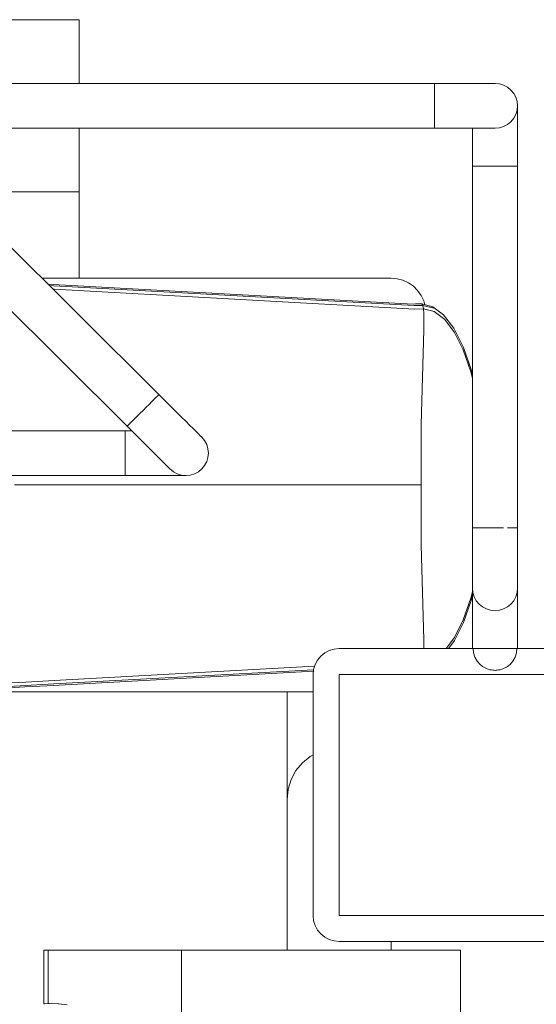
# Model space of a CAD drawing. Header units: millimetres. Extents: x 659 to 1031, y -73 to 11.
# Tile 52 of 141: x 727.96 to 729.15, y -21.21 to -18.94. Entities that reach past the tile are written whole.
import ezdxf

# ---------------------------------------------------------------- set-up
doc = ezdxf.new("R2010")
doc.units = ezdxf.units.MM
doc.header["$MEASUREMENT"] = 0
doc.layers.add('IFC-Elemento de mobília-Contorno', color=152, linetype='Continuous', lineweight=5)

msp = doc.modelspace()

# ---------------------------------------------------------------- linework, layer by layer
at = {"layer": 'IFC-Elemento de mobília-Contorno', "color": 8, "lineweight": 5}
for p, q in [((727.177, -18.9447), (728.1017, -18.9447)), ((727.9025, -18.9447), (727.988, -18.9447)), ((727.988, -18.9447), (728.0506, -18.9447)), ((728.0506, -18.9447), (728.0889, -18.9447)), ((728.0889, -18.9447), (728.1017, -18.9447)), ((728.1017, -19.0913), (728.1017, -18.9447)), ((727.8826, -19.0913), (728.9186, -19.0913)), ((728.9186, -19.0923), (728.9186, -19.0913)), ((728.9186, -19.0913), (728.9784, -19.0913)), ((728.9186, -19.0952), (728.9186, -19.0923)), ((728.9186, -19.1), (728.9186, -19.0952)), ((728.9186, -19.1064), (728.9186, -19.1)), ((728.9186, -19.1142), (728.9186, -19.1064)), ((728.9784, -19.0913), (728.9922, -19.0913)), ((728.9922, -19.0913), (729.0056, -19.0913)), ((729.0056, -19.0913), (729.0182, -19.0913)), ((729.0182, -19.0913), (729.0296, -19.0913)), ((729.0296, -19.0913), (729.0394, -19.0913)), ((729.0394, -19.0913), (729.0474, -19.0913)), ((729.0474, -19.0913), (729.0533, -19.0913)), ((729.0533, -19.0913), (729.0569, -19.0913)), ((729.0569, -19.0913), (729.0581, -19.0913)), ((729.0581, -19.0913), (729.0682, -19.0923)), ((729.0682, -19.0923), (729.0779, -19.0952)), ((729.0779, -19.0952), (729.0869, -19.1)), ((729.0869, -19.1), (729.0947, -19.1064)), ((729.0947, -19.1064), (729.1011, -19.1142)), ((728.9186, -19.1231), (728.9186, -19.1142)), ((728.9186, -19.1327), (728.9186, -19.1231)), ((728.9186, -19.1428), (728.9186, -19.1327)), ((729.1011, -19.1142), (729.1059, -19.1231)), ((729.1059, -19.1231), (729.1089, -19.1327)), ((729.1089, -19.1327), (729.1099, -19.1428)), ((728.9186, -19.1528), (728.9186, -19.1428)), ((728.9186, -19.1625), (728.9186, -19.1528)), ((729.1059, -19.1625), (729.1089, -19.1528)), ((729.1089, -19.1528), (729.1099, -19.1428)), ((729.1099, -19.144), (729.1099, -19.1428)), ((729.1099, -19.1476), (729.1099, -19.144)), ((729.1099, -19.1534), (729.1099, -19.1476)), ((729.1099, -19.1613), (729.1099, -19.1534)), ((728.9186, -19.1714), (728.9186, -19.1625)), ((728.9186, -19.1792), (728.9186, -19.1714)), ((728.9186, -19.1856), (728.9186, -19.1792)), ((729.0869, -19.1856), (729.0947, -19.1792)), ((729.0947, -19.1792), (729.1011, -19.1714)), ((729.1011, -19.1714), (729.1059, -19.1625)), ((729.1099, -19.1711), (729.1099, -19.1613)), ((729.1099, -19.1824), (729.1099, -19.1711)), ((727.8826, -19.1943), (728.9186, -19.1943)), ((728.1017, -19.3409), (728.1017, -19.1943)), ((728.9186, -19.1904), (728.9186, -19.1856)), ((728.9186, -19.1933), (728.9186, -19.1904)), ((728.9186, -19.1943), (728.9186, -19.1933)), ((728.9186, -19.1943), (728.9784, -19.1943)), ((728.9784, -19.1943), (728.9922, -19.1943)), ((728.9922, -19.1943), (729.0056, -19.1943)), ((729.0056, -19.1943), (729.0182, -19.1943)), ((729.0063, -19.1949), (729.0063, -19.1943)), ((729.0063, -19.2083), (729.0063, -19.1949)), ((729.0182, -19.1943), (729.0296, -19.1943)), ((729.0296, -19.1943), (729.0394, -19.1943)), ((729.0394, -19.1943), (729.0474, -19.1943)), ((729.0474, -19.1943), (729.0533, -19.1943)), ((729.0533, -19.1943), (729.0569, -19.1943)), ((729.0569, -19.1943), (729.0581, -19.1943)), ((729.0581, -19.1943), (729.0682, -19.1933)), ((729.0682, -19.1933), (729.0779, -19.1904)), ((729.0779, -19.1904), (729.0869, -19.1856)), ((729.1099, -19.1949), (729.1099, -19.1824)), ((729.1099, -19.2083), (729.1099, -19.1949)), ((727.6791, -19.2044), (728.2849, -19.8069)), ((729.0063, -19.2221), (729.0063, -19.2083)), ((729.0063, -19.2815), (729.0063, -19.2221)), ((729.1099, -19.2221), (729.1099, -19.2083)), ((729.1099, -19.2815), (729.1099, -19.2221)), ((727.6059, -19.2773), (728.2117, -19.8798)), ((729.0063, -19.2815), (729.0073, -19.2815)), ((729.0063, -20.1137), (729.0063, -19.2815)), ((729.0073, -19.2815), (729.0102, -19.2815)), ((729.0102, -19.2815), (729.015, -19.2815)), ((729.015, -19.2815), (729.0214, -19.2815)), ((729.0214, -19.2815), (729.0293, -19.2815)), ((729.0293, -19.2815), (729.0382, -19.2815)), ((729.0382, -19.2815), (729.048, -19.2815)), ((729.048, -19.2815), (729.0581, -19.2815)), ((729.0581, -19.2815), (729.0682, -19.2815)), ((729.0682, -19.2815), (729.0779, -19.2815)), ((729.0779, -19.2815), (729.0869, -19.2815)), ((729.0869, -19.2815), (729.0947, -19.2815)), ((729.0947, -19.2815), (729.1011, -19.2815)), ((729.1011, -19.2815), (729.1059, -19.2815)), ((729.1059, -19.2815), (729.1089, -19.2815)), ((729.1089, -19.2815), (729.1099, -19.2815)), ((729.1099, -20.1137), (729.1099, -19.2815)), ((727.9025, -19.3409), (727.988, -19.3409)), ((727.988, -19.3409), (728.0506, -19.3409)), ((728.0506, -19.3409), (728.0889, -19.3409)), ((728.0889, -19.3409), (728.1017, -19.3409)), ((728.1017, -19.5391), (728.1017, -19.3409)), ((728.0156, -19.5391), (728.819, -19.5391)), ((728.0156, -19.5391), (728.1017, -19.5391)), ((728.819, -19.5391), (728.8328, -19.5403)), ((728.8328, -19.5403), (728.8462, -19.5439)), ((728.0295, -19.5529), (728.0415, -19.5535)), ((728.0328, -19.5562), (728.0434, -19.5568)), ((728.0412, -19.5646), (728.0443, -19.5648)), ((728.0415, -19.5535), (728.87, -19.599)), ((728.0434, -19.5568), (728.8721, -19.6023)), ((728.0443, -19.5648), (728.8734, -19.6102)), ((728.8462, -19.5439), (728.8588, -19.5497)), ((728.8588, -19.5497), (728.8702, -19.5576)), ((728.8702, -19.5576), (728.88, -19.5674)), ((728.88, -19.5674), (728.888, -19.5787)), ((728.888, -19.5787), (728.8939, -19.5912)), ((728.862, -19.5986), (728.8754, -19.5985)), ((728.8721, -19.6023), (728.8921, -19.6017)), ((728.8734, -19.6102), (728.8936, -19.6096)), ((728.8754, -19.5985), (728.8899, -19.5985)), ((728.8899, -19.5985), (728.8921, -19.6017)), ((728.8899, -19.5985), (728.9153, -19.6048)), ((728.8921, -19.6017), (728.9173, -19.608)), ((728.8921, -19.6017), (728.8936, -19.6096)), ((728.8936, -19.6096), (728.9183, -19.6157)), ((728.8936, -19.6096), (728.8941, -19.6206)), ((728.8939, -19.5912), (728.8963, -19.6001)), ((728.9153, -19.6048), (728.9399, -19.6236)), ((728.8941, -19.658), (728.8941, -19.6206)), ((728.9183, -19.6157), (728.9423, -19.634)), ((728.9399, -19.6236), (728.963, -19.6543)), ((728.9423, -19.634), (728.9648, -19.6638)), ((728.963, -19.6543), (728.9647, -19.657)), ((728.8878, -19.8759), (728.8941, -19.658)), ((728.9647, -19.657), (728.9854, -19.6983)), ((728.9648, -19.6638), (728.9851, -19.7043)), ((728.9854, -19.6983), (729.0033, -19.7492)), ((728.9851, -19.7043), (729.0026, -19.7543)), ((729.0026, -19.7543), (729.0063, -19.7692)), ((729.0033, -19.7492), (729.0063, -19.7614)), ((728.2742, -19.8176), (728.2787, -19.813)), ((728.2787, -19.813), (728.2821, -19.8097)), ((728.2821, -19.8097), (728.2842, -19.8076)), ((728.2842, -19.8076), (728.2849, -19.8069)), ((728.2849, -19.8069), (728.3272, -19.8489)), ((728.2483, -19.8433), (728.2554, -19.8362)), ((728.2554, -19.8362), (728.2623, -19.8294)), ((728.2623, -19.8294), (728.2686, -19.8231)), ((728.2686, -19.8231), (728.2742, -19.8176)), ((728.2224, -19.8691), (728.2343, -19.8573)), ((728.228, -19.8636), (728.2343, -19.8573)), ((728.2335, -19.858), (728.2343, -19.8573)), ((728.2343, -19.8573), (728.2412, -19.8504)), ((728.2343, -19.8573), (728.2395, -19.8521)), ((728.2343, -19.8573), (728.2395, -19.8521)), ((728.2412, -19.8504), (728.2483, -19.8433)), ((728.3272, -19.8489), (728.337, -19.8587)), ((728.337, -19.8587), (728.3465, -19.8681)), ((728.2117, -19.8798), (728.2144, -19.877)), ((728.2117, -19.8798), (728.2124, -19.8791)), ((728.2117, -19.8798), (728.2539, -19.9218)), ((728.2124, -19.8791), (728.2144, -19.877)), ((728.2144, -19.877), (728.2224, -19.8691)), ((728.2144, -19.877), (728.2178, -19.8736)), ((728.2178, -19.8736), (728.2224, -19.8691)), ((728.2224, -19.8691), (728.228, -19.8636)), ((728.3465, -19.8681), (728.3553, -19.877)), ((728.3553, -19.877), (728.3634, -19.885)), ((728.8878, -20.0146), (728.8878, -19.8759)), ((727.3507, -19.8899), (728.2074, -19.8899)), ((728.2074, -19.8899), (728.2219, -19.8899)), ((728.2074, -19.8909), (728.2074, -19.8899)), ((728.2074, -19.8938), (728.2074, -19.8909)), ((728.2074, -19.8986), (728.2074, -19.8938)), ((728.2074, -19.905), (728.2074, -19.8986)), ((728.2074, -19.9128), (728.2074, -19.905)), ((728.3634, -19.885), (728.3703, -19.8919)), ((728.3703, -19.8919), (728.376, -19.8975)), ((728.376, -19.8975), (728.3801, -19.9016)), ((728.3801, -19.9016), (728.3827, -19.9041)), ((728.3827, -19.9041), (728.3835, -19.905)), ((728.3835, -19.905), (728.39, -19.9128)), ((728.2074, -19.9217), (728.2074, -19.9128)), ((728.2074, -19.9314), (728.2074, -19.9217)), ((728.2539, -19.9218), (728.2637, -19.9315)), ((728.39, -19.9128), (728.3948, -19.9217)), ((728.3948, -19.9217), (728.3977, -19.9314)), ((728.2074, -19.9414), (728.2074, -19.9314)), ((728.2074, -19.9515), (728.2074, -19.9414)), ((728.2637, -19.9315), (728.2732, -19.941)), ((728.2732, -19.941), (728.2821, -19.9498)), ((728.2821, -19.9498), (728.2901, -19.9578)), ((728.3977, -19.9314), (728.3987, -19.9414)), ((728.3977, -19.9515), (728.3987, -19.9414)), ((728.2074, -19.9611), (728.2074, -19.9515)), ((728.2074, -19.97), (728.2074, -19.9611)), ((728.2074, -19.9778), (728.2074, -19.97)), ((728.2901, -19.9578), (728.2971, -19.9647)), ((728.2971, -19.9647), (728.3027, -19.9703)), ((728.3027, -19.9703), (728.3069, -19.9745)), ((728.3835, -19.9778), (728.39, -19.97)), ((728.39, -19.97), (728.3948, -19.9611)), ((728.3948, -19.9611), (728.3977, -19.9515)), ((727.3507, -19.9929), (728.2074, -19.9929)), ((728.2074, -19.9842), (728.2074, -19.9778)), ((728.2074, -19.989), (728.2074, -19.9842)), ((728.2074, -19.9919), (728.2074, -19.989)), ((728.2074, -19.9929), (728.2074, -19.9919)), ((728.2074, -19.9929), (728.2672, -19.9929)), ((728.2672, -19.9929), (728.281, -19.9929)), ((728.281, -19.9929), (728.2945, -19.9929)), ((728.2945, -19.9929), (728.3071, -19.9929)), ((728.3069, -19.9745), (728.3094, -19.977)), ((728.3071, -19.9929), (728.3184, -19.9929)), ((728.3094, -19.977), (728.3103, -19.9778)), ((728.3103, -19.9778), (728.3181, -19.9842)), ((728.3181, -19.9842), (728.3271, -19.989)), ((728.3184, -19.9929), (728.3283, -19.9929)), ((728.3271, -19.989), (728.3368, -19.9919)), ((728.3283, -19.9929), (728.3362, -19.9929)), ((728.3362, -19.9929), (728.3421, -19.9929)), ((728.3368, -19.9919), (728.3469, -19.9929)), ((728.3421, -19.9929), (728.3457, -19.9929)), ((728.3457, -19.9929), (728.3469, -19.9929)), ((728.3469, -19.9929), (728.357, -19.9919)), ((728.357, -19.9919), (728.3667, -19.989)), ((728.3667, -19.989), (728.3757, -19.9842)), ((728.3757, -19.9842), (728.3835, -19.9778)), ((727.9528, -20.0146), (728.0139, -20.0146)), ((728.0139, -20.0146), (728.0891, -20.0146)), ((728.0891, -20.0146), (728.8562, -20.0146)), ((728.8562, -20.0146), (728.8646, -20.0146)), ((728.8646, -20.0146), (728.8878, -20.0146)), ((728.8878, -20.1533), (728.8878, -20.0146)), ((729.0063, -20.1137), (729.0073, -20.1137)), ((729.0063, -20.1731), (729.0063, -20.1137)), ((729.0073, -20.1137), (729.0102, -20.1137)), ((729.0102, -20.1137), (729.015, -20.1137)), ((729.015, -20.1137), (729.0214, -20.1137)), ((729.0214, -20.1137), (729.0293, -20.1137)), ((729.0293, -20.1137), (729.0382, -20.1137)), ((729.0382, -20.1137), (729.048, -20.1137)), ((729.048, -20.1137), (729.0581, -20.1137)), ((729.0581, -20.1137), (729.0682, -20.1137)), ((729.0581, -20.1137), (729.0682, -20.1137)), ((729.0682, -20.1137), (729.0779, -20.1137)), ((729.0869, -20.1137), (729.0947, -20.1137)), ((729.0947, -20.1137), (729.1011, -20.1137)), ((729.1011, -20.1137), (729.1059, -20.1137)), ((729.1059, -20.1137), (729.1089, -20.1137)), ((729.1089, -20.1137), (729.1099, -20.1137)), ((729.1099, -20.1731), (729.1099, -20.1137)), ((728.8878, -20.1533), (728.8941, -20.3713)), ((729.0063, -20.1869), (729.0063, -20.1731)), ((729.1099, -20.1869), (729.1099, -20.1731)), ((729.0063, -20.2002), (729.0063, -20.1869)), ((729.1099, -20.2002), (729.1099, -20.1869)), ((729.0063, -20.2128), (729.0063, -20.2002)), ((729.0063, -20.2241), (729.0063, -20.2128)), ((729.1099, -20.2128), (729.1099, -20.2002)), ((729.1099, -20.2241), (729.1099, -20.2128)), ((729.0063, -20.2339), (729.0063, -20.2241)), ((729.0063, -20.2418), (729.0063, -20.2339)), ((729.0063, -20.2476), (729.0063, -20.2418)), ((729.1099, -20.2339), (729.1099, -20.2241)), ((729.1099, -20.2418), (729.1099, -20.2339)), ((729.1099, -20.2476), (729.1099, -20.2418)), ((729.0026, -20.275), (729.0063, -20.26)), ((729.0063, -20.2512), (729.0063, -20.2476)), ((729.0063, -20.2524), (729.0063, -20.2512)), ((729.0063, -20.2524), (729.0073, -20.2624)), ((729.0063, -20.2536), (729.0063, -20.2524)), ((729.0063, -20.2572), (729.0063, -20.2536)), ((729.0063, -20.263), (729.0063, -20.2572)), ((729.0063, -20.2709), (729.0063, -20.263)), ((729.0073, -20.2624), (729.0102, -20.2721)), ((729.1059, -20.2721), (729.1089, -20.2624)), ((729.1089, -20.2624), (729.1099, -20.2524)), ((729.1099, -20.2512), (729.1099, -20.2476)), ((729.1099, -20.2524), (729.1099, -20.2512)), ((729.1099, -20.2536), (729.1099, -20.2524)), ((729.1099, -20.2572), (729.1099, -20.2536)), ((729.1099, -20.263), (729.1099, -20.2572)), ((729.1099, -20.2709), (729.1099, -20.263)), ((728.9851, -20.3249), (729.0026, -20.275)), ((728.9854, -20.3309), (729.0033, -20.2801)), ((729.0033, -20.2801), (729.0063, -20.2678)), ((729.0063, -20.2807), (729.0063, -20.2709)), ((729.0063, -20.292), (729.0063, -20.2807)), ((729.0102, -20.2721), (729.015, -20.281)), ((729.015, -20.281), (729.0214, -20.2888)), ((729.0214, -20.2888), (729.0293, -20.2952)), ((729.0869, -20.2952), (729.0947, -20.2888)), ((729.0947, -20.2888), (729.1011, -20.281)), ((729.1011, -20.281), (729.1059, -20.2721)), ((729.1099, -20.2807), (729.1099, -20.2709)), ((729.1099, -20.292), (729.1099, -20.2807)), ((729.0063, -20.3045), (729.0063, -20.292)), ((729.0063, -20.3179), (729.0063, -20.3045)), ((729.0293, -20.2952), (729.0382, -20.3)), ((729.0382, -20.3), (729.048, -20.3029)), ((729.048, -20.3029), (729.0581, -20.3039)), ((729.0581, -20.3039), (729.0682, -20.3029)), ((729.0682, -20.3029), (729.0779, -20.3)), ((729.0779, -20.3), (729.0869, -20.2952)), ((729.1099, -20.3045), (729.1099, -20.292)), ((729.1099, -20.3179), (729.1099, -20.3045)), ((728.9647, -20.3722), (728.9854, -20.3309)), ((728.9648, -20.3654), (728.9851, -20.3249)), ((729.0063, -20.3317), (729.0063, -20.3179)), ((729.0063, -20.3911), (729.0063, -20.3317)), ((729.1099, -20.3317), (729.1099, -20.3179)), ((729.1099, -20.3911), (729.1099, -20.3317)), ((728.8941, -20.3911), (728.8941, -20.3713)), ((728.9454, -20.3911), (728.9648, -20.3654)), ((728.9508, -20.3911), (728.963, -20.375)), ((728.963, -20.375), (728.9647, -20.3722)), ((728.6572, -20.4085), (728.6662, -20.4011)), ((728.6662, -20.4011), (728.6766, -20.3956)), ((728.6766, -20.3956), (728.6878, -20.3922)), ((728.6878, -20.3922), (728.6994, -20.3911)), ((728.6994, -20.3911), (729.0078, -20.3911)), ((729.0073, -20.3911), (729.0102, -20.3911)), ((729.0078, -20.3911), (729.0089, -20.4011)), ((729.0078, -20.3911), (729.0102, -20.3911)), ((729.0089, -20.4011), (729.0119, -20.4108)), ((729.0102, -20.3911), (729.015, -20.3911)), ((729.015, -20.3911), (729.0214, -20.3911)), ((729.0214, -20.3911), (729.0293, -20.3911)), ((729.0293, -20.3911), (729.0382, -20.3911)), ((729.0382, -20.3911), (729.048, -20.3911)), ((729.048, -20.3911), (729.0581, -20.3911)), ((729.0581, -20.3911), (729.0682, -20.3911)), ((729.0682, -20.3911), (729.0779, -20.3911)), ((729.0779, -20.3911), (729.0869, -20.3911)), ((729.0869, -20.3911), (729.0947, -20.3911)), ((729.0947, -20.3911), (729.1011, -20.3911)), ((729.1011, -20.3911), (729.1059, -20.3911)), ((729.1042, -20.4108), (729.1073, -20.4011)), ((729.1059, -20.3911), (729.1089, -20.3911)), ((729.1059, -20.3911), (729.1083, -20.3911)), ((729.1073, -20.4011), (729.1083, -20.3911)), ((729.1083, -20.3911), (729.4167, -20.3911)), ((728.6442, -20.4278), (728.6498, -20.4175)), ((728.6498, -20.4175), (728.6572, -20.4085)), ((729.0119, -20.4108), (729.0169, -20.4197)), ((729.0169, -20.4197), (729.0236, -20.4275)), ((729.0925, -20.4275), (729.0992, -20.4197)), ((729.0992, -20.4197), (729.1042, -20.4108)), ((728.0415, -20.4757), (728.6404, -20.4428)), ((728.0434, -20.4725), (728.6407, -20.4397)), ((728.0443, -20.4645), (728.643, -20.4317)), ((728.6397, -20.4505), (728.6408, -20.4389)), ((728.6408, -20.4389), (728.6442, -20.4278)), ((729.0236, -20.4275), (729.0292, -20.4319)), ((729.0292, -20.4319), (729.032, -20.4339)), ((729.032, -20.4339), (729.0402, -20.4378)), ((729.0402, -20.4378), (729.0424, -20.4387)), ((729.0424, -20.4387), (729.0461, -20.4396)), ((729.0461, -20.4396), (729.0501, -20.4403)), ((729.0501, -20.4403), (729.0531, -20.4408)), ((729.0531, -20.4408), (729.0557, -20.441)), ((729.0557, -20.441), (729.0581, -20.4411)), ((729.0581, -20.4411), (729.0605, -20.441)), ((729.0605, -20.441), (729.063, -20.4408)), ((729.063, -20.4408), (729.066, -20.4403)), ((729.066, -20.4403), (729.07, -20.4396)), ((729.07, -20.4396), (729.0738, -20.4387)), ((729.0738, -20.4387), (729.076, -20.4378)), ((729.076, -20.4378), (729.0842, -20.4339)), ((729.0842, -20.4339), (729.0869, -20.4319)), ((729.0869, -20.4319), (729.0925, -20.4275)), ((727.911, -20.4717), (727.9787, -20.4681)), ((727.9787, -20.4681), (728.0443, -20.4645)), ((728.6397, -21.0053), (728.6397, -20.4505)), ((728.6994, -21.0053), (728.6994, -20.4505)), ((728.6994, -20.4505), (729.4167, -20.4505)), ((727.7257, -20.4902), (728.6397, -20.4902)), ((727.7767, -20.4901), (727.9765, -20.4793)), ((727.9107, -20.4797), (727.978, -20.476)), ((727.9765, -20.4793), (728.0279, -20.4765)), ((727.978, -20.476), (728.0434, -20.4725)), ((728.0279, -20.4765), (728.0415, -20.4757)), ((728.5799, -20.7378), (728.5799, -20.4902)), ((728.6149, -20.6538), (728.633, -20.639)), ((728.633, -20.639), (728.6397, -20.6355)), ((728.589, -20.6923), (728.6001, -20.6718)), ((728.6001, -20.6718), (728.6149, -20.6538)), ((728.5822, -20.7146), (728.589, -20.6923)), ((728.5799, -20.7378), (728.5822, -20.7146)), ((728.5799, -21.0846), (728.5799, -20.7378)), ((728.6397, -21.0053), (728.6408, -21.0169)), ((728.6994, -21.0053), (729.4167, -21.0053)), ((728.6408, -21.0169), (728.6442, -21.0281)), ((728.6442, -21.0281), (728.6498, -21.0384)), ((728.6498, -21.0384), (728.6572, -21.0474)), ((728.6572, -21.0474), (728.6662, -21.0548)), ((728.6662, -21.0548), (728.6766, -21.0603)), ((728.6766, -21.0603), (728.6878, -21.0636)), ((728.6878, -21.0636), (728.6994, -21.0648)), ((728.6994, -21.0648), (729.0581, -21.0648)), ((728.819, -21.0846), (728.819, -21.0648)), ((729.0581, -21.0648), (729.4167, -21.0648)), ((728.0203, -21.2083), (728.0203, -21.0846)), ((728.0203, -21.0846), (728.0301, -21.0846)), ((728.0301, -21.2075), (728.0301, -21.0846)), ((728.0301, -21.0846), (728.0546, -21.0846)), ((728.0546, -21.0846), (728.0772, -21.0846)), ((728.0772, -21.0846), (728.1241, -21.0846)), ((728.1241, -21.0846), (728.1614, -21.0846)), ((728.1614, -21.0846), (728.3372, -21.0846)), ((728.3372, -21.9564), (728.3372, -21.0846)), ((728.3372, -21.0846), (728.3907, -21.0846)), ((728.3907, -21.0846), (728.9784, -21.0846)), ((728.9784, -21.9564), (728.9784, -21.0846)), ((728.0203, -21.2083), (728.021, -21.2081)), ((728.0203, -21.2083), (728.0218, -21.2081)), ((728.021, -21.2081), (728.0301, -21.2075)), ((728.0218, -21.2081), (728.0378, -21.2076)), ((728.0301, -21.2075), (728.0321, -21.2074)), ((728.0321, -21.2074), (728.054, -21.2081)), ((728.054, -21.2081), (728.0546, -21.2082)), ((728.0546, -21.2082), (728.0742, -21.2102))]:
    msp.add_line(p, q, dxfattribs=at)

doc.saveas('drawing.dxf')
